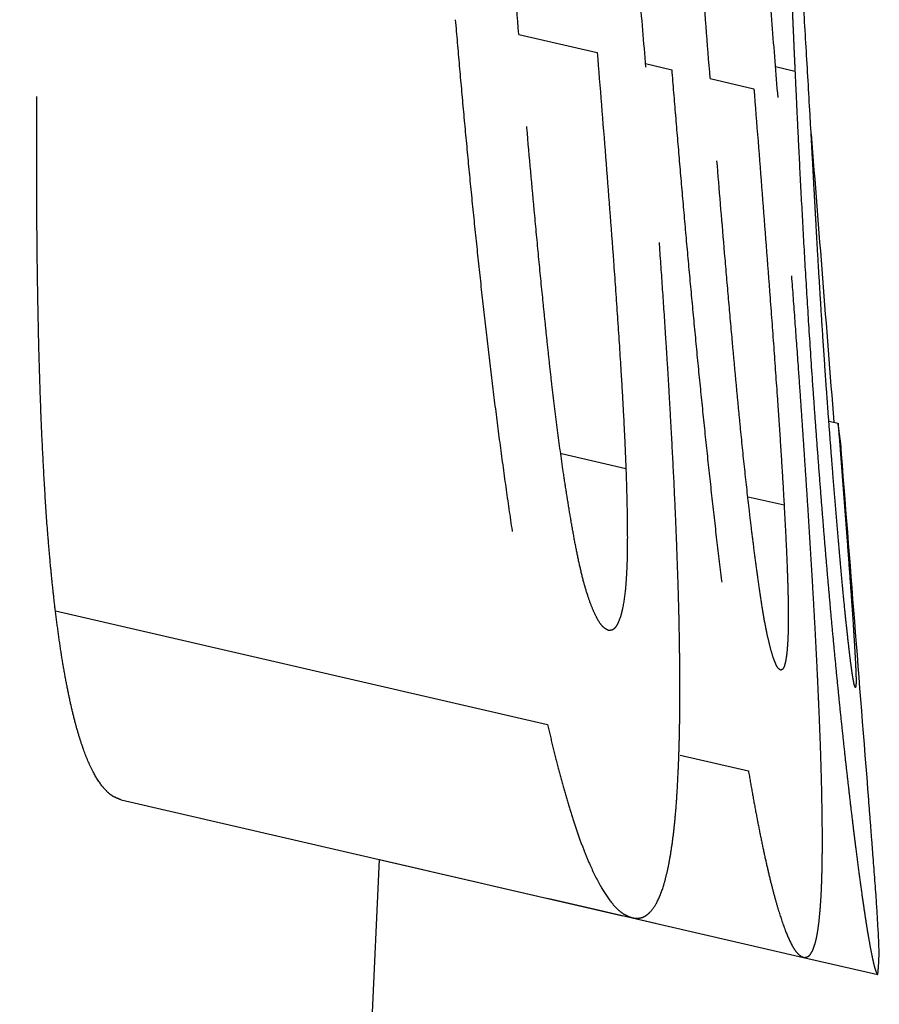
# Model space of a CAD drawing. Header units: millimetres. Extents: x 42975 to 708721, y 118172 to 172014.
# Tile 52 of 256: x 317505 to 317514, y 147840 to 147849. Entities that reach past the tile are written whole.
import ezdxf

# ---------------------------------------------------------------- set-up
doc = ezdxf.new("R2010")
doc.units = ezdxf.units.MM
doc.linetypes.add('ГТО-1 Пунктир', pattern=[7, 5, -2])
doc.layers.add('ГТО-2_Размеры_035', color=2, linetype='Continuous', lineweight=35)
doc.layers.add('ОГОС_Пунктир_025', color=151, linetype='ГТО-1 Пунктир', lineweight=25)

# ---------------------------------------------------------------- blocks, each defined once
blk = doc.blocks.new('ОГСО_Затвор_План')
at = {"layer": 'ОГОС_Пунктир_025'}
for p, q in [((-746.457, 44.8657), (-746.2624, 44.8657)), ((-746.457, 44.8657), (-746.2624, 44.8657)), ((-748.9555, 44.6093), (-748.1747, 44.6093)), ((-748.9555, 44.6093), (-748.1747, 44.6093)), ((-747.6923, 44.6093), (-747.432, 44.6093)), ((-747.6923, 44.6093), (-747.432, 44.6093)), ((-747.0479, 44.6093), (-746.6126, 44.6093)), ((-747.0479, 44.6093), (-746.6126, 44.6093)), ((-745.1769, 41.6285), (-745.0852, 41.6285)), ((-745.1769, 41.6285), (-745.0852, 41.6285)), ((-747.6368, 40.7375), (-746.9943, 40.7375)), ((-747.6368, 40.7375), (-746.9943, 40.7375)), ((-745.776, 40.7375), (-745.4173, 40.7375)), ((-745.776, 40.7375), (-745.4173, 40.7375)), ((-752.0823, 38.1446), (-747.1773, 38.1446)), ((-752.0823, 38.1446), (-747.1773, 38.1446)), ((-745.8557, 38.1446), (-745.1744, 38.1446)), ((-745.8557, 38.1446), (-745.1744, 38.1446)), ((-751.0469, 36.5003), (-745.952, 36.5003)), ((-751.0469, 36.5003), (-745.952, 36.5003)), ((-745.952, 36.5003), (-744.2458, 36.5003)), ((-745.952, 36.5003), (-744.2458, 36.5003)), ((-744.2458, 36.5003), (-743.5052, 36.5003)), ((-744.2458, 36.5003), (-743.5052, 36.5003))]:
    blk.add_line(p, q, dxfattribs=at)
blk.add_arc((-1117.1699, -31.9503), 374.9993, 4.785395, 10.517472, dxfattribs=at)
blk.add_arc((-1117.1699, -31.9503), 374.9993, 4.785395, 10.517472, dxfattribs=at)
for points, knots in [([(-747.6817, 44.5773), (-747.7549, 44.806), (-747.9012, 45.263), (-748.0861, 45.8332), (-748.2354, 46.2883), (-748.3478, 46.6287), (-748.4611, 46.9684), (-748.5752, 47.3073), (-748.69, 47.6453), (-748.8059, 47.982), (-748.9223, 48.3165), (-749.0395, 48.648), (-749.1573, 48.9758), (-749.2753, 49.2995), (-749.3947, 49.6181), (-749.4953, 49.8802), (-749.5758, 50.0869), (-749.6361, 50.2386), (-749.6964, 50.3867), (-749.7753, 50.5775), (-749.8728, 50.8072), (-749.9907, 51.0712), (-750.1074, 51.3206), (-750.2216, 51.5546), (-750.3329, 51.7702), (-750.4413, 51.9652), (-750.5456, 52.1393), (-750.6457, 52.2919), (-750.7414, 52.4207), (-750.8319, 52.5249), (-750.9167, 52.6046), (-750.9953, 52.6624), (-751.072, 52.6941), (-751.1214, 52.7018), (-751.1447, 52.7054)], [0, 0, 0, 0, 0.720382, 1.439536, 1.798502, 2.157079, 2.515139, 2.87272, 3.229817, 3.586167, 3.940861, 4.292479, 4.640895, 4.985858, 5.325978, 5.66166, 5.828022, 5.991584, 6.15119, 6.307769, 6.611127, 6.899694, 7.17517, 7.437218, 7.680612, 7.903092, 8.106214, 8.289549, 8.45035, 8.587359, 8.702836, 8.799208, 8.878171, 8.948832, 8.948832, 8.948832, 8.948832]), ([(-747.6817, 44.5773), (-747.7549, 44.806), (-747.9012, 45.263), (-748.0861, 45.8332), (-748.2354, 46.2883), (-748.3478, 46.6287), (-748.4611, 46.9684), (-748.5752, 47.3073), (-748.69, 47.6453), (-748.8059, 47.982), (-748.9223, 48.3165), (-749.0395, 48.648), (-749.1573, 48.9758), (-749.2753, 49.2995), (-749.3947, 49.6181), (-749.4953, 49.8802), (-749.5758, 50.0869), (-749.6361, 50.2386), (-749.6964, 50.3867), (-749.7753, 50.5775), (-749.8728, 50.8072), (-749.9907, 51.0712), (-750.1074, 51.3206), (-750.2216, 51.5546), (-750.3329, 51.7702), (-750.4413, 51.9652), (-750.5456, 52.1393), (-750.6457, 52.2919), (-750.7414, 52.4207), (-750.8319, 52.5249), (-750.9167, 52.6046), (-750.9953, 52.6624), (-751.072, 52.6941), (-751.1214, 52.7018), (-751.1447, 52.7054)], [0, 0, 0, 0, 0.720382, 1.439536, 1.798502, 2.157079, 2.515139, 2.87272, 3.229817, 3.586167, 3.940861, 4.292479, 4.640895, 4.985858, 5.325978, 5.66166, 5.828022, 5.991584, 6.15119, 6.307769, 6.611127, 6.899694, 7.17517, 7.437218, 7.680612, 7.903092, 8.106214, 8.289549, 8.45035, 8.587359, 8.702836, 8.799208, 8.878171, 8.948832, 8.948832, 8.948832, 8.948832]), ([(-746.3643, 44.5773), (-746.4361, 44.8039), (-746.5795, 45.2568), (-746.7597, 45.8224), (-746.9043, 46.2739), (-747.0129, 46.6119), (-747.1218, 46.9493), (-747.231, 47.2861), (-747.3405, 47.6222), (-747.4503, 47.9572), (-747.5601, 48.2904), (-747.6699, 48.6209), (-747.7794, 48.9481), (-747.8885, 49.2715), (-747.9976, 49.5903), (-748.0887, 49.853), (-748.1612, 50.0604), (-748.2149, 50.2127), (-748.2682, 50.3615), (-748.3376, 50.5534), (-748.4224, 50.7845), (-748.523, 51.051), (-748.6211, 51.3031), (-748.7157, 51.5395), (-748.8061, 51.7575), (-748.8921, 51.9551), (-748.9732, 52.1316), (-749.0489, 52.286), (-749.1187, 52.4161), (-749.1822, 52.521), (-749.2393, 52.6012), (-749.289, 52.6586), (-749.3363, 52.693), (-749.3675, 52.7016), (-749.3813, 52.7054)], [0, 0, 0, 0, 0.713226, 1.425255, 1.780667, 2.135698, 2.490218, 2.844257, 3.197793, 3.55064, 3.901971, 4.250295, 4.595405, 4.937126, 5.274049, 5.606422, 5.771167, 5.933129, 6.090919, 6.245529, 6.545074, 6.829567, 7.100165, 7.356455, 7.593343, 7.808374, 8.002821, 8.176056, 8.324101, 8.44569, 8.543561, 8.619185, 8.673001, 8.715655, 8.715655, 8.715655, 8.715655]), ([(-746.3643, 44.5773), (-746.4361, 44.8039), (-746.5795, 45.2568), (-746.7597, 45.8224), (-746.9043, 46.2739), (-747.0129, 46.6119), (-747.1218, 46.9493), (-747.231, 47.2861), (-747.3405, 47.6222), (-747.4503, 47.9572), (-747.5601, 48.2904), (-747.6699, 48.6209), (-747.7794, 48.9481), (-747.8885, 49.2715), (-747.9976, 49.5903), (-748.0887, 49.853), (-748.1612, 50.0604), (-748.2149, 50.2127), (-748.2682, 50.3615), (-748.3376, 50.5534), (-748.4224, 50.7845), (-748.523, 51.051), (-748.6211, 51.3031), (-748.7157, 51.5395), (-748.8061, 51.7575), (-748.8921, 51.9551), (-748.9732, 52.1316), (-749.0489, 52.286), (-749.1187, 52.4161), (-749.1822, 52.521), (-749.2393, 52.6012), (-749.289, 52.6586), (-749.3363, 52.693), (-749.3675, 52.7016), (-749.3813, 52.7054)], [0, 0, 0, 0, 0.713226, 1.425255, 1.780667, 2.135698, 2.490218, 2.844257, 3.197793, 3.55064, 3.901971, 4.250295, 4.595405, 4.937126, 5.274049, 5.606422, 5.771167, 5.933129, 6.090919, 6.245529, 6.545074, 6.829567, 7.100165, 7.356455, 7.593343, 7.808374, 8.002821, 8.176056, 8.324101, 8.44569, 8.543561, 8.619185, 8.673001, 8.715655, 8.715655, 8.715655, 8.715655]), ([(-751.3387, 51.0804), (-751.3293, 51.0223), (-751.3104, 50.9048), (-751.2794, 50.7267), (-751.2449, 50.5451), (-751.2078, 50.3597), (-751.1681, 50.171), (-751.126, 49.9794), (-751.082, 49.785), (-751.0358, 49.5878), (-750.987, 49.388), (-750.9365, 49.186), (-750.885, 48.9824), (-750.8138, 48.7089), (-750.7212, 48.3655), (-750.607, 47.9516), (-750.4892, 47.5356), (-750.3672, 47.1184), (-750.2426, 46.7003), (-750.1162, 46.2819), (-749.9869, 45.8637), (-749.8558, 45.4455), (-749.7233, 45.0273), (-749.6339, 44.7487), (-749.5891, 44.6093)], [0, 0, 0, 0, 0.176718, 0.356982, 0.542191, 0.731386, 0.92432, 1.120692, 1.319879, 1.522282, 1.728301, 1.936856, 2.146928, 2.358397, 2.784634, 3.21392, 3.646356, 4.081674, 4.518116, 4.95513, 5.392862, 5.831142, 6.269877, 6.709042, 6.709042, 6.709042, 6.709042]), ([(-751.3387, 51.0804), (-751.3293, 51.0223), (-751.3104, 50.9048), (-751.2794, 50.7267), (-751.2449, 50.5451), (-751.2078, 50.3597), (-751.1681, 50.171), (-751.126, 49.9794), (-751.082, 49.785), (-751.0358, 49.5878), (-750.987, 49.388), (-750.9365, 49.186), (-750.885, 48.9824), (-750.8138, 48.7089), (-750.7212, 48.3655), (-750.607, 47.9516), (-750.4892, 47.5356), (-750.3672, 47.1184), (-750.2426, 46.7003), (-750.1162, 46.2819), (-749.9869, 45.8637), (-749.8558, 45.4455), (-749.7233, 45.0273), (-749.6339, 44.7487), (-749.5891, 44.6093)], [0, 0, 0, 0, 0.176718, 0.356982, 0.542191, 0.731386, 0.92432, 1.120692, 1.319879, 1.522282, 1.728301, 1.936856, 2.146928, 2.358397, 2.784634, 3.21392, 3.646356, 4.081674, 4.518116, 4.95513, 5.392862, 5.831142, 6.269877, 6.709042, 6.709042, 6.709042, 6.709042]), ([(-749.283, 51.0804), (-749.2702, 51.0225), (-749.2444, 50.9055), (-749.2041, 50.7282), (-749.1611, 50.5472), (-749.1162, 50.3625), (-749.0693, 50.1745), (-749.0206, 49.9835), (-748.9704, 49.7898), (-748.9186, 49.5933), (-748.8649, 49.3942), (-748.8099, 49.1928), (-748.754, 48.9897), (-748.6777, 48.7167), (-748.5798, 48.3736), (-748.4603, 47.9601), (-748.3382, 47.5442), (-748.2132, 47.1265), (-748.0863, 46.7076), (-747.9582, 46.2882), (-747.8283, 45.8687), (-747.6972, 45.449), (-747.5652, 45.0291), (-747.4764, 44.7493), (-747.432, 44.6093)], [0, 0, 0, 0, 0.177938, 0.359373, 0.545677, 0.735894, 0.929766, 1.126997, 1.326971, 1.530052, 1.736648, 1.945729, 2.15643, 2.368613, 2.796151, 3.226624, 3.660052, 4.096566, 4.534537, 4.973057, 5.412261, 5.851986, 6.29214, 6.732696, 6.732696, 6.732696, 6.732696]), ([(-749.283, 51.0804), (-749.2702, 51.0225), (-749.2444, 50.9055), (-749.2041, 50.7282), (-749.1611, 50.5472), (-749.1162, 50.3625), (-749.0693, 50.1745), (-749.0206, 49.9835), (-748.9704, 49.7898), (-748.9186, 49.5933), (-748.8649, 49.3942), (-748.8099, 49.1928), (-748.754, 48.9897), (-748.6777, 48.7167), (-748.5798, 48.3736), (-748.4603, 47.9601), (-748.3382, 47.5442), (-748.2132, 47.1265), (-748.0863, 46.7076), (-747.9582, 46.2882), (-747.8283, 45.8687), (-747.6972, 45.449), (-747.5652, 45.0291), (-747.4764, 44.7493), (-747.432, 44.6093)], [0, 0, 0, 0, 0.177938, 0.359373, 0.545677, 0.735894, 0.929766, 1.126997, 1.326971, 1.530052, 1.736648, 1.945729, 2.15643, 2.368613, 2.796151, 3.226624, 3.660052, 4.096566, 4.534537, 4.973057, 5.412261, 5.851986, 6.29214, 6.732696, 6.732696, 6.732696, 6.732696]), ([(-750.2898, 50.0388), (-750.2755, 50.0349), (-750.2436, 50.0263), (-750.194, 49.9939), (-750.1426, 49.9373), (-750.0852, 49.8594), (-750.0219, 49.7607), (-749.955, 49.6404), (-749.8858, 49.4993), (-749.8143, 49.3412), (-749.7421, 49.1709), (-749.6695, 48.9927), (-749.5972, 48.8095), (-749.5252, 48.6229), (-749.4536, 48.4332), (-749.3822, 48.2404), (-749.3115, 48.0446), (-749.2184, 47.7798), (-749.1034, 47.4465), (-748.9678, 47.0444), (-748.8333, 46.6405), (-748.6998, 46.2354), (-748.5676, 45.8294), (-748.4357, 45.4231), (-748.3048, 45.0164), (-748.218, 44.745), (-748.1747, 44.6093)], [0, 0, 0, 0, 0.044344, 0.098651, 0.174533, 0.272692, 0.388904, 0.526096, 0.685324, 0.860214, 1.046689, 1.24024, 1.43737, 1.637522, 1.840298, 2.045759, 2.254265, 2.464823, 2.887587, 3.312152, 3.737992, 4.164603, 4.591685, 5.018859, 5.446151, 5.873548, 5.873548, 5.873548, 5.873548]), ([(-750.2898, 50.0388), (-750.2755, 50.0349), (-750.2436, 50.0263), (-750.194, 49.9939), (-750.1426, 49.9373), (-750.0852, 49.8594), (-750.0219, 49.7607), (-749.955, 49.6404), (-749.8858, 49.4993), (-749.8143, 49.3412), (-749.7421, 49.1709), (-749.6695, 48.9927), (-749.5972, 48.8095), (-749.5252, 48.6229), (-749.4536, 48.4332), (-749.3822, 48.2404), (-749.3115, 48.0446), (-749.2184, 47.7798), (-749.1034, 47.4465), (-748.9678, 47.0444), (-748.8333, 46.6405), (-748.6998, 46.2354), (-748.5676, 45.8294), (-748.4357, 45.4231), (-748.3048, 45.0164), (-748.218, 44.745), (-748.1747, 44.6093)], [0, 0, 0, 0, 0.044344, 0.098651, 0.174533, 0.272692, 0.388904, 0.526096, 0.685324, 0.860214, 1.046689, 1.24024, 1.43737, 1.637522, 1.840298, 2.045759, 2.254265, 2.464823, 2.887587, 3.312152, 3.737992, 4.164603, 4.591685, 5.018859, 5.446151, 5.873548, 5.873548, 5.873548, 5.873548]), ([(-748.5361, 50.0388), (-748.5273, 50.0347), (-748.5059, 50.0246), (-748.4743, 49.9904), (-748.4389, 49.9344), (-748.3962, 49.8557), (-748.3471, 49.7552), (-748.293, 49.6329), (-748.2348, 49.4897), (-748.173, 49.3296), (-748.1092, 49.1579), (-748.0443, 48.9788), (-747.979, 48.7953), (-747.9135, 48.6088), (-747.8479, 48.4196), (-747.782, 48.2276), (-747.7161, 48.0325), (-747.6281, 47.7683), (-747.5184, 47.4354), (-747.3877, 47.0342), (-747.2575, 46.6316), (-747.1277, 46.228), (-746.9985, 45.8237), (-746.8694, 45.4191), (-746.7408, 45.0143), (-746.6554, 44.7443), (-746.6126, 44.6093)], [0, 0, 0, 0, 0.028894, 0.070412, 0.136866, 0.227885, 0.338715, 0.472338, 0.629168, 0.802252, 0.987149, 1.178772, 1.373675, 1.571447, 1.771716, 1.974543, 2.180496, 2.389332, 2.809931, 3.232099, 3.655335, 4.079347, 4.503914, 4.928563, 5.353322, 5.778176, 5.778176, 5.778176, 5.778176]), ([(-748.5361, 50.0388), (-748.5273, 50.0347), (-748.5059, 50.0246), (-748.4743, 49.9904), (-748.4389, 49.9344), (-748.3962, 49.8557), (-748.3471, 49.7552), (-748.293, 49.6329), (-748.2348, 49.4897), (-748.173, 49.3296), (-748.1092, 49.1579), (-748.0443, 48.9788), (-747.979, 48.7953), (-747.9135, 48.6088), (-747.8479, 48.4196), (-747.782, 48.2276), (-747.7161, 48.0325), (-747.6281, 47.7683), (-747.5184, 47.4354), (-747.3877, 47.0342), (-747.2575, 46.6316), (-747.1277, 46.228), (-746.9985, 45.8237), (-746.8694, 45.4191), (-746.7408, 45.0143), (-746.6554, 44.7443), (-746.6126, 44.6093)], [0, 0, 0, 0, 0.028894, 0.070412, 0.136866, 0.227885, 0.338715, 0.472338, 0.629168, 0.802252, 0.987149, 1.178772, 1.373675, 1.571447, 1.771716, 1.974543, 2.180496, 2.389332, 2.809931, 3.232099, 3.655335, 4.079347, 4.503914, 4.928563, 5.353322, 5.778176, 5.778176, 5.778176, 5.778176]), ([(-747.5586, 49.4234), (-747.5415, 49.367), (-747.5075, 49.2551), (-747.4573, 49.0896), (-747.409, 48.929), (-747.3625, 48.7734), (-747.3176, 48.6225), (-747.2743, 48.4759), (-747.2325, 48.3334), (-747.1788, 48.1484), (-747.1128, 47.92), (-747.0348, 47.6477), (-746.9581, 47.3777), (-746.8826, 47.1094), (-746.808, 46.8417), (-746.7334, 46.5731), (-746.6586, 46.302), (-746.5959, 46.0739), (-746.5451, 45.8892), (-746.5064, 45.7487), (-746.4675, 45.607), (-746.4281, 45.4636), (-746.388, 45.318), (-746.347, 45.1698), (-746.3052, 45.0188), (-746.2768, 44.9171), (-746.2624, 44.8657)], [0, 0, 0, 0, 0.176924, 0.3508, 0.518655, 0.680358, 0.837806, 0.99109, 1.138837, 1.283218, 1.569114, 1.851951, 2.132978, 2.411292, 2.688067, 2.966793, 3.247592, 3.531796, 3.676366, 3.822331, 3.968882, 4.117214, 4.268527, 4.421952, 4.578486, 4.738599, 4.738599, 4.738599, 4.738599]), ([(-747.5586, 49.4234), (-747.5415, 49.367), (-747.5075, 49.2551), (-747.4573, 49.0896), (-747.409, 48.929), (-747.3625, 48.7734), (-747.3176, 48.6225), (-747.2743, 48.4759), (-747.2325, 48.3334), (-747.1788, 48.1484), (-747.1128, 47.92), (-747.0348, 47.6477), (-746.9581, 47.3777), (-746.8826, 47.1094), (-746.808, 46.8417), (-746.7334, 46.5731), (-746.6586, 46.302), (-746.5959, 46.0739), (-746.5451, 45.8892), (-746.5064, 45.7487), (-746.4675, 45.607), (-746.4281, 45.4636), (-746.388, 45.318), (-746.347, 45.1698), (-746.3052, 45.0188), (-746.2768, 44.9171), (-746.2624, 44.8657)], [0, 0, 0, 0, 0.176924, 0.3508, 0.518655, 0.680358, 0.837806, 0.99109, 1.138837, 1.283218, 1.569114, 1.851951, 2.132978, 2.411292, 2.688067, 2.966793, 3.247592, 3.531796, 3.676366, 3.822331, 3.968882, 4.117214, 4.268527, 4.421952, 4.578486, 4.738599, 4.738599, 4.738599, 4.738599]), ([(-748.9555, 44.6093), (-749.0585, 44.9315), (-749.2644, 45.5755), (-749.517, 46.3817), (-749.7142, 47.027), (-749.8348, 47.4299), (-749.9291, 47.7515), (-749.998, 47.9914), (-750.0642, 48.2302), (-750.1069, 48.3891), (-750.1282, 48.4683)], [0, 0, 0, 0, 1.014642, 2.028449, 2.534442, 3.03898, 3.290222, 3.539962, 3.787586, 4.033598, 4.033598, 4.033598, 4.033598]), ([(-748.9555, 44.6093), (-749.0585, 44.9315), (-749.2644, 45.5755), (-749.517, 46.3817), (-749.7142, 47.027), (-749.8348, 47.4299), (-749.9291, 47.7515), (-749.998, 47.9914), (-750.0642, 48.2302), (-750.1069, 48.3891), (-750.1282, 48.4683)], [0, 0, 0, 0, 1.014642, 2.028449, 2.534442, 3.03898, 3.290222, 3.539962, 3.787586, 4.033598, 4.033598, 4.033598, 4.033598]), ([(-747.0479, 44.6093), (-747.15, 44.932), (-747.3542, 45.5772), (-747.6065, 46.3842), (-747.8054, 47.0296), (-747.928, 47.4323), (-748.0247, 47.7535), (-748.0959, 47.9929), (-748.1653, 48.231), (-748.2107, 48.3894), (-748.2334, 48.4683)], [0, 0, 0, 0, 1.015484, 2.03013, 2.536537, 3.041493, 3.29295, 3.54292, 3.790796, 4.037073, 4.037073, 4.037073, 4.037073]), ([(-747.0479, 44.6093), (-747.15, 44.932), (-747.3542, 45.5772), (-747.6065, 46.3842), (-747.8054, 47.0296), (-747.928, 47.4323), (-748.0247, 47.7535), (-748.0959, 47.9929), (-748.1653, 48.231), (-748.2107, 48.3894), (-748.2334, 48.4683)], [0, 0, 0, 0, 1.015484, 2.03013, 2.536537, 3.041493, 3.29295, 3.54292, 3.790796, 4.037073, 4.037073, 4.037073, 4.037073]), ([(-745.6266, 43.1157), (-745.644, 43.1755), (-745.6784, 43.2931), (-745.7289, 43.467), (-745.778, 43.6364), (-745.8416, 43.8564), (-745.9198, 44.127), (-746.0433, 44.5522), (-746.1961, 45.0759), (-746.3195, 45.4923), (-746.3808, 45.699)], [0, 0, 0, 0, 0.186707, 0.367592, 0.543273, 0.71599, 1.054606, 1.388181, 2.044346, 2.691193, 2.691193, 2.691193, 2.691193]), ([(-745.6266, 43.1157), (-745.644, 43.1755), (-745.6784, 43.2931), (-745.7289, 43.467), (-745.778, 43.6364), (-745.8416, 43.8564), (-745.9198, 44.127), (-746.0433, 44.5522), (-746.1961, 45.0759), (-746.3195, 45.4923), (-746.3808, 45.699)], [0, 0, 0, 0, 0.186707, 0.367592, 0.543273, 0.71599, 1.054606, 1.388181, 2.044346, 2.691193, 2.691193, 2.691193, 2.691193]), ([(-746.2624, 44.8657), (-746.2415, 44.7913), (-746.1995, 44.6418), (-746.136, 44.416), (-746.0712, 44.1867), (-745.9817, 43.8719), (-745.8657, 43.4676), (-745.721, 42.9708), (-745.5693, 42.459), (-745.4375, 42.0234), (-745.3286, 41.6678), (-745.2449, 41.397), (-745.1599, 41.1251), (-745.1029, 40.9437), (-745.0743, 40.8529)], [0, 0, 0, 0, 0.231865, 0.465788, 0.703739, 0.9466, 1.447655, 1.965583, 2.498918, 3.049339, 3.330719, 3.614638, 3.899633, 4.185226, 4.185226, 4.185226, 4.185226]), ([(-746.2624, 44.8657), (-746.2415, 44.7913), (-746.1995, 44.6418), (-746.136, 44.416), (-746.0712, 44.1867), (-745.9817, 43.8719), (-745.8657, 43.4676), (-745.721, 42.9708), (-745.5693, 42.459), (-745.4375, 42.0234), (-745.3286, 41.6678), (-745.2449, 41.397), (-745.1599, 41.1251), (-745.1029, 40.9437), (-745.0743, 40.8529)], [0, 0, 0, 0, 0.231865, 0.465788, 0.703739, 0.9466, 1.447655, 1.965583, 2.498918, 3.049339, 3.330719, 3.614638, 3.899633, 4.185226, 4.185226, 4.185226, 4.185226]), ([(-752.0823, 38.1446), (-752.1023, 38.2008), (-752.1425, 38.314), (-752.2018, 38.4861), (-752.2599, 38.6621), (-752.3378, 38.9038), (-752.4324, 39.2147), (-752.5429, 39.5971), (-752.6528, 39.99), (-752.76, 40.3925), (-752.8654, 40.8024), (-752.9694, 41.217), (-753.0711, 41.635), (-753.1709, 42.0557), (-753.2691, 42.4786), (-753.3663, 42.9031), (-753.4615, 43.3287), (-753.5553, 43.755), (-753.6483, 44.1819), (-753.7095, 44.4668), (-753.7401, 44.6093)], [0, 0, 0, 0, 0.178864, 0.360597, 0.546151, 0.734732, 1.122277, 1.521196, 1.928813, 2.346187, 2.770701, 3.198505, 3.628619, 4.06112, 4.495649, 4.931282, 5.367422, 5.803991, 6.240903, 6.678138, 6.678138, 6.678138, 6.678138]), ([(-752.0823, 38.1446), (-752.1023, 38.2008), (-752.1425, 38.314), (-752.2018, 38.4861), (-752.2599, 38.6621), (-752.3378, 38.9038), (-752.4324, 39.2147), (-752.5429, 39.5971), (-752.6528, 39.99), (-752.76, 40.3925), (-752.8654, 40.8024), (-752.9694, 41.217), (-753.0711, 41.635), (-753.1709, 42.0557), (-753.2691, 42.4786), (-753.3663, 42.9031), (-753.4615, 43.3287), (-753.5553, 43.755), (-753.6483, 44.1819), (-753.7095, 44.4668), (-753.7401, 44.6093)], [0, 0, 0, 0, 0.178864, 0.360597, 0.546151, 0.734732, 1.122277, 1.521196, 1.928813, 2.346187, 2.770701, 3.198505, 3.628619, 4.06112, 4.495649, 4.931282, 5.367422, 5.803991, 6.240903, 6.678138, 6.678138, 6.678138, 6.678138]), ([(-749.5891, 44.6093), (-749.5429, 44.4668), (-749.4506, 44.1818), (-749.3105, 43.7553), (-749.1693, 43.3297), (-749.0265, 42.9055), (-748.8816, 42.4828), (-748.7353, 42.0613), (-748.5871, 41.6416), (-748.4368, 41.2244), (-748.2845, 40.8109), (-748.1307, 40.402), (-747.9753, 39.9989), (-747.8173, 39.6035), (-747.6592, 39.2179), (-747.5258, 38.9047), (-747.418, 38.6621), (-747.3384, 38.4858), (-747.2581, 38.3137), (-747.2041, 38.2006), (-747.1773, 38.1446)], [0, 0, 0, 0, 0.449527, 0.898513, 1.346923, 1.794618, 2.241433, 2.687522, 3.13291, 3.576851, 4.017752, 4.454845, 4.887477, 5.313828, 5.732162, 6.137822, 6.334895, 6.528627, 6.718164, 6.904564, 6.904564, 6.904564, 6.904564]), ([(-749.5891, 44.6093), (-749.5429, 44.4668), (-749.4506, 44.1818), (-749.3105, 43.7553), (-749.1693, 43.3297), (-749.0265, 42.9055), (-748.8816, 42.4828), (-748.7353, 42.0613), (-748.5871, 41.6416), (-748.4368, 41.2244), (-748.2845, 40.8109), (-748.1307, 40.402), (-747.9753, 39.9989), (-747.8173, 39.6035), (-747.6592, 39.2179), (-747.5258, 38.9047), (-747.418, 38.6621), (-747.3384, 38.4858), (-747.2581, 38.3137), (-747.2041, 38.2006), (-747.1773, 38.1446)], [0, 0, 0, 0, 0.449527, 0.898513, 1.346923, 1.794618, 2.241433, 2.687522, 3.13291, 3.576851, 4.017752, 4.454845, 4.887477, 5.313828, 5.732162, 6.137822, 6.334895, 6.528627, 6.718164, 6.904564, 6.904564, 6.904564, 6.904564]), ([(-746.8061, 39.167), (-746.8204, 39.1708), (-746.853, 39.1794), (-746.9024, 39.2149), (-746.9548, 39.2727), (-747.0144, 39.3514), (-747.0791, 39.4516), (-747.1479, 39.5734), (-747.2193, 39.7158), (-747.2925, 39.8747), (-747.3665, 40.0453), (-747.4408, 40.223), (-747.515, 40.4055), (-747.614, 40.6559), (-747.7358, 40.9771), (-747.8543, 41.3035), (-747.9478, 41.5686), (-748.0171, 41.769), (-748.0861, 41.9699), (-748.1779, 42.2386), (-748.2912, 42.5757), (-748.4707, 43.1167), (-748.6926, 43.7946), (-748.8678, 44.3377), (-748.9555, 44.6093)], [0, 0, 0, 0, 0.044045, 0.100471, 0.178917, 0.277983, 0.396363, 0.536467, 0.697478, 0.873908, 1.061435, 1.255074, 1.452026, 1.652303, 2.062868, 2.482586, 2.694018, 2.906129, 3.118595, 3.331318, 3.757937, 4.185557, 5.041392, 5.89763, 5.89763, 5.89763, 5.89763]), ([(-746.8061, 39.167), (-746.8204, 39.1708), (-746.853, 39.1794), (-746.9024, 39.2149), (-746.9548, 39.2727), (-747.0144, 39.3514), (-747.0791, 39.4516), (-747.1479, 39.5734), (-747.2193, 39.7158), (-747.2925, 39.8747), (-747.3665, 40.0453), (-747.4408, 40.223), (-747.515, 40.4055), (-747.614, 40.6559), (-747.7358, 40.9771), (-747.8543, 41.3035), (-747.9478, 41.5686), (-748.0171, 41.769), (-748.0861, 41.9699), (-748.1779, 42.2386), (-748.2912, 42.5757), (-748.4707, 43.1167), (-748.6926, 43.7946), (-748.8678, 44.3377), (-748.9555, 44.6093)], [0, 0, 0, 0, 0.044045, 0.100471, 0.178917, 0.277983, 0.396363, 0.536467, 0.697478, 0.873908, 1.061435, 1.255074, 1.452026, 1.652303, 2.062868, 2.482586, 2.694018, 2.906129, 3.118595, 3.331318, 3.757937, 4.185557, 5.041392, 5.89763, 5.89763, 5.89763, 5.89763]), ([(-748.1747, 44.6093), (-748.0717, 44.2859), (-747.8659, 43.6393), (-747.6128, 42.8302), (-747.4145, 42.1828), (-747.2928, 41.7786), (-747.1974, 41.456), (-747.1274, 41.2155), (-747.0599, 40.9761), (-747.0161, 40.8169), (-746.9943, 40.7375)], [0, 0, 0, 0, 1.018202, 2.035572, 2.54333, 3.049637, 3.301802, 3.552501, 3.801067, 4.047975, 4.047975, 4.047975, 4.047975]), ([(-748.1747, 44.6093), (-748.0717, 44.2859), (-747.8659, 43.6393), (-747.6128, 42.8302), (-747.4145, 42.1828), (-747.2928, 41.7786), (-747.1974, 41.456), (-747.1274, 41.2155), (-747.0599, 40.9761), (-747.0161, 40.8169), (-746.9943, 40.7375)], [0, 0, 0, 0, 1.018202, 2.035572, 2.54333, 3.049637, 3.301802, 3.552501, 3.801067, 4.047975, 4.047975, 4.047975, 4.047975]), ([(-745.8634, 38.1253), (-745.875, 38.1832), (-745.8983, 38.3001), (-745.9355, 38.4772), (-745.9757, 38.6579), (-746.0182, 38.8422), (-746.063, 39.0298), (-746.1098, 39.2201), (-746.158, 39.4131), (-746.2081, 39.6089), (-746.2604, 39.8073), (-746.3143, 40.0082), (-746.3692, 40.2107), (-746.4438, 40.483), (-746.5401, 40.8251), (-746.6389, 41.1679), (-746.7188, 41.4435), (-746.7795, 41.651), (-746.8412, 41.8592), (-746.9245, 42.1375), (-747.0296, 42.4858), (-747.1571, 42.904), (-747.2865, 43.3221), (-747.4171, 43.7404), (-747.5488, 44.1589), (-747.6374, 44.4378), (-747.6817, 44.5773)], [0, 0, 0, 0, 0.177046, 0.357575, 0.542947, 0.732218, 0.925189, 1.121465, 1.320218, 1.522003, 1.727563, 1.935874, 2.145861, 2.357047, 2.782839, 3.212112, 3.427462, 3.6436, 3.860758, 4.078665, 4.515229, 4.95232, 5.390083, 5.828359, 6.267048, 6.706133, 6.706133, 6.706133, 6.706133]), ([(-745.8634, 38.1253), (-745.875, 38.1832), (-745.8983, 38.3001), (-745.9355, 38.4772), (-745.9757, 38.6579), (-746.0182, 38.8422), (-746.063, 39.0298), (-746.1098, 39.2201), (-746.158, 39.4131), (-746.2081, 39.6089), (-746.2604, 39.8073), (-746.3143, 40.0082), (-746.3692, 40.2107), (-746.4438, 40.483), (-746.5401, 40.8251), (-746.6389, 41.1679), (-746.7188, 41.4435), (-746.7795, 41.651), (-746.8412, 41.8592), (-746.9245, 42.1375), (-747.0296, 42.4858), (-747.1571, 42.904), (-747.2865, 43.3221), (-747.4171, 43.7404), (-747.5488, 44.1589), (-747.6374, 44.4378), (-747.6817, 44.5773)], [0, 0, 0, 0, 0.177046, 0.357575, 0.542947, 0.732218, 0.925189, 1.121465, 1.320218, 1.522003, 1.727563, 1.935874, 2.145861, 2.357047, 2.782839, 3.212112, 3.427462, 3.6436, 3.860758, 4.078665, 4.515229, 4.95232, 5.390083, 5.828359, 6.267048, 6.706133, 6.706133, 6.706133, 6.706133]), ([(-747.432, 44.6093), (-747.3868, 44.4676), (-747.2964, 44.1843), (-747.1598, 43.7599), (-747.0226, 43.3363), (-746.8846, 42.9138), (-746.7452, 42.4925), (-746.6051, 42.0723), (-746.464, 41.6534), (-746.3217, 41.2368), (-746.1785, 40.8234), (-746.0349, 40.4142), (-745.8908, 40.0104), (-745.7458, 39.6136), (-745.6018, 39.2263), (-745.4817, 38.9113), (-745.3858, 38.6667), (-745.3152, 38.4891), (-745.2448, 38.3154), (-745.1977, 38.2012), (-745.1744, 38.1446)], [0, 0, 0, 0, 0.446342, 0.892159, 1.337414, 1.781971, 2.225651, 2.668603, 3.110848, 3.551634, 3.98936, 4.423264, 4.852699, 5.275716, 5.690509, 6.092292, 6.287204, 6.478621, 6.665645, 6.849342, 6.849342, 6.849342, 6.849342]), ([(-747.432, 44.6093), (-747.3868, 44.4676), (-747.2964, 44.1843), (-747.1598, 43.7599), (-747.0226, 43.3363), (-746.8846, 42.9138), (-746.7452, 42.4925), (-746.6051, 42.0723), (-746.464, 41.6534), (-746.3217, 41.2368), (-746.1785, 40.8234), (-746.0349, 40.4142), (-745.8908, 40.0104), (-745.7458, 39.6136), (-745.6018, 39.2263), (-745.4817, 38.9113), (-745.3858, 38.6667), (-745.3152, 38.4891), (-745.2448, 38.3154), (-745.1977, 38.2012), (-745.1744, 38.1446)], [0, 0, 0, 0, 0.446342, 0.892159, 1.337414, 1.781971, 2.225651, 2.668603, 3.110848, 3.551634, 3.98936, 4.423264, 4.852699, 5.275716, 5.690509, 6.092292, 6.287204, 6.478621, 6.665645, 6.849342, 6.849342, 6.849342, 6.849342]), ([(-745.0908, 39.167), (-745.0996, 39.1711), (-745.1218, 39.1814), (-745.1534, 39.2183), (-745.1905, 39.2753), (-745.2353, 39.3552), (-745.2863, 39.4569), (-745.3426, 39.5808), (-745.4031, 39.7252), (-745.4669, 39.886), (-745.5325, 40.058), (-745.5993, 40.237), (-745.6665, 40.4204), (-745.7571, 40.6719), (-745.87, 40.9939), (-745.9814, 41.3202), (-746.0701, 41.5847), (-746.1363, 41.7844), (-746.2024, 41.9845), (-746.2906, 42.2521), (-746.3999, 42.5876), (-746.574, 43.1258), (-746.7903, 43.7997), (-746.962, 44.3394), (-747.0479, 44.6093)], [0, 0, 0, 0, 0.028814, 0.072948, 0.14213, 0.234015, 0.34708, 0.483607, 0.642149, 0.816707, 1.002545, 1.194404, 1.389739, 1.588573, 1.996528, 2.413273, 2.623019, 2.83346, 3.044249, 3.255309, 3.678657, 4.103013, 4.95229, 5.801975, 5.801975, 5.801975, 5.801975]), ([(-745.0908, 39.167), (-745.0996, 39.1711), (-745.1218, 39.1814), (-745.1534, 39.2183), (-745.1905, 39.2753), (-745.2353, 39.3552), (-745.2863, 39.4569), (-745.3426, 39.5808), (-745.4031, 39.7252), (-745.4669, 39.886), (-745.5325, 40.058), (-745.5993, 40.237), (-745.6665, 40.4204), (-745.7571, 40.6719), (-745.87, 40.9939), (-745.9814, 41.3202), (-746.0701, 41.5847), (-746.1363, 41.7844), (-746.2024, 41.9845), (-746.2906, 42.2521), (-746.3999, 42.5876), (-746.574, 43.1258), (-746.7903, 43.7997), (-746.962, 44.3394), (-747.0479, 44.6093)], [0, 0, 0, 0, 0.028814, 0.072948, 0.14213, 0.234015, 0.34708, 0.483607, 0.642149, 0.816707, 1.002545, 1.194404, 1.389739, 1.588573, 1.996528, 2.413273, 2.623019, 2.83346, 3.044249, 3.255309, 3.678657, 4.103013, 4.95229, 5.801975, 5.801975, 5.801975, 5.801975]), ([(-746.6126, 44.6093), (-746.5103, 44.2853), (-746.3058, 43.6377), (-746.0523, 42.8278), (-745.852, 42.1802), (-745.7281, 41.7763), (-745.6301, 41.4541), (-745.5578, 41.214), (-745.4869, 40.9753), (-745.4405, 40.8166), (-745.4173, 40.7375)], [0, 0, 0, 0, 1.019225, 2.037615, 2.54588, 3.052696, 3.30512, 3.556094, 3.804955, 4.052173, 4.052173, 4.052173, 4.052173]), ([(-746.6126, 44.6093), (-746.5103, 44.2853), (-746.3058, 43.6377), (-746.0523, 42.8278), (-745.852, 42.1802), (-745.7281, 41.7763), (-745.6301, 41.4541), (-745.5578, 41.214), (-745.4869, 40.9753), (-745.4405, 40.8166), (-745.4173, 40.7375)], [0, 0, 0, 0, 1.019225, 2.037615, 2.54588, 3.052696, 3.30512, 3.556094, 3.804955, 4.052173, 4.052173, 4.052173, 4.052173]), ([(-744.439, 38.1253), (-744.4539, 38.1832), (-744.4839, 38.2999), (-744.5304, 38.4767), (-744.5789, 38.6568), (-744.6291, 38.8405), (-744.6808, 39.0272), (-744.734, 39.2166), (-744.7883, 39.4084), (-744.8439, 39.6028), (-744.9009, 39.7998), (-744.9591, 39.999), (-745.0181, 40.2001), (-745.0779, 40.4028), (-745.1386, 40.6072), (-745.2001, 40.8128), (-745.2623, 41.0193), (-745.3248, 41.2262), (-745.3875, 41.4335), (-745.4506, 41.6412), (-745.5143, 41.8495), (-745.5998, 42.1282), (-745.7074, 42.4773), (-745.8373, 42.8968), (-745.9682, 43.3167), (-746.0997, 43.7367), (-746.2317, 44.157), (-746.3201, 44.4371), (-746.3643, 44.5773)], [0, 0, 0, 0, 0.179116, 0.361489, 0.548371, 0.738861, 0.932757, 1.129692, 1.328893, 1.530832, 1.736202, 1.944101, 2.15361, 2.364861, 2.57817, 2.793078, 3.008828, 3.225002, 3.44145, 3.65851, 3.876362, 4.094857, 4.53314, 4.972415, 5.412215, 5.852411, 6.292924, 6.733739, 6.733739, 6.733739, 6.733739]), ([(-744.439, 38.1253), (-744.4539, 38.1832), (-744.4839, 38.2999), (-744.5304, 38.4767), (-744.5789, 38.6568), (-744.6291, 38.8405), (-744.6808, 39.0272), (-744.734, 39.2166), (-744.7883, 39.4084), (-744.8439, 39.6028), (-744.9009, 39.7998), (-744.9591, 39.999), (-745.0181, 40.2001), (-745.0779, 40.4028), (-745.1386, 40.6072), (-745.2001, 40.8128), (-745.2623, 41.0193), (-745.3248, 41.2262), (-745.3875, 41.4335), (-745.4506, 41.6412), (-745.5143, 41.8495), (-745.5998, 42.1282), (-745.7074, 42.4773), (-745.8373, 42.8968), (-745.9682, 43.3167), (-746.0997, 43.7367), (-746.2317, 44.157), (-746.3201, 44.4371), (-746.3643, 44.5773)], [0, 0, 0, 0, 0.179116, 0.361489, 0.548371, 0.738861, 0.932757, 1.129692, 1.328893, 1.530832, 1.736202, 1.944101, 2.15361, 2.364861, 2.57817, 2.793078, 3.008828, 3.225002, 3.44145, 3.65851, 3.876362, 4.094857, 4.53314, 4.972415, 5.412215, 5.852411, 6.292924, 6.733739, 6.733739, 6.733739, 6.733739]), ([(-745.064, 41.2664), (-745.0895, 41.3478), (-745.1405, 41.5104), (-745.2161, 41.7529), (-745.2898, 41.9927), (-745.3616, 42.2283), (-745.4312, 42.4586), (-745.4983, 42.6827), (-745.5631, 42.9011), (-745.6055, 43.0446), (-745.6266, 43.1157)], [0, 0, 0, 0, 0.2562, 0.51094, 0.762247, 1.008662, 1.249811, 1.484022, 1.710548, 1.933063, 1.933063, 1.933063, 1.933063]), ([(-745.064, 41.2664), (-745.0895, 41.3478), (-745.1405, 41.5104), (-745.2161, 41.7529), (-745.2898, 41.9927), (-745.3616, 42.2283), (-745.4312, 42.4586), (-745.4983, 42.6827), (-745.5631, 42.9011), (-745.6055, 43.0446), (-745.6266, 43.1157)], [0, 0, 0, 0, 0.2562, 0.51094, 0.762247, 1.008662, 1.249811, 1.484022, 1.710548, 1.933063, 1.933063, 1.933063, 1.933063]), ([(-745.0852, 41.6285), (-745.0623, 41.5556), (-745.0165, 41.41), (-744.9481, 41.1921), (-744.8801, 40.9754), (-744.8129, 40.7604), (-744.7468, 40.5487), (-744.6825, 40.3419), (-744.6205, 40.1418), (-744.5618, 39.9507), (-744.5076, 39.7731), (-744.4641, 39.628), (-744.4306, 39.5146), (-744.4061, 39.4303), (-744.3855, 39.3575), (-744.3689, 39.2968), (-744.3566, 39.2489), (-744.3484, 39.2139), (-744.3442, 39.1907), (-744.343, 39.1763), (-744.3442, 39.1696), (-744.3447, 39.167)], [0, 0, 0, 0, 0.229444, 0.457923, 0.685051, 0.910912, 1.133606, 1.350376, 1.560479, 1.762317, 1.950056, 2.117529, 2.216669, 2.304859, 2.380811, 2.443758, 2.49344, 2.529342, 2.551652, 2.564235, 2.572111, 2.572111, 2.572111, 2.572111]), ([(-745.0852, 41.6285), (-745.0623, 41.5556), (-745.0165, 41.41), (-744.9481, 41.1921), (-744.8801, 40.9754), (-744.8129, 40.7604), (-744.7468, 40.5487), (-744.6825, 40.3419), (-744.6205, 40.1418), (-744.5618, 39.9507), (-744.5076, 39.7731), (-744.4641, 39.628), (-744.4306, 39.5146), (-744.4061, 39.4303), (-744.3855, 39.3575), (-744.3689, 39.2968), (-744.3566, 39.2489), (-744.3484, 39.2139), (-744.3442, 39.1907), (-744.343, 39.1763), (-744.3442, 39.1696), (-744.3447, 39.167)], [0, 0, 0, 0, 0.229444, 0.457923, 0.685051, 0.910912, 1.133606, 1.350376, 1.560479, 1.762317, 1.950056, 2.117529, 2.216669, 2.304859, 2.380811, 2.443758, 2.49344, 2.529342, 2.551652, 2.564235, 2.572111, 2.572111, 2.572111, 2.572111]), ([(-744.3447, 39.167), (-744.3477, 39.1708), (-744.3559, 39.1812), (-744.3688, 39.2064), (-744.3874, 39.249), (-744.413, 39.3136), (-744.4458, 39.4007), (-744.4852, 39.5093), (-744.5305, 39.6375), (-744.5809, 39.783), (-744.6354, 39.9434), (-744.693, 40.1155), (-744.7527, 40.2965), (-744.8139, 40.4839), (-744.8761, 40.6761), (-744.9387, 40.8716), (-745.0014, 41.0687), (-745.0431, 41.2004), (-745.064, 41.2664)], [0, 0, 0, 0, 0.01451, 0.039601, 0.08466, 0.153976, 0.247909, 0.363876, 0.500794, 0.655603, 0.825867, 1.008941, 1.200194, 1.397543, 1.600332, 1.806334, 2.013326, 2.220836, 2.220836, 2.220836, 2.220836]), ([(-744.3447, 39.167), (-744.3477, 39.1708), (-744.3559, 39.1812), (-744.3688, 39.2064), (-744.3874, 39.249), (-744.413, 39.3136), (-744.4458, 39.4007), (-744.4852, 39.5093), (-744.5305, 39.6375), (-744.5809, 39.783), (-744.6354, 39.9434), (-744.693, 40.1155), (-744.7527, 40.2965), (-744.8139, 40.4839), (-744.8761, 40.6761), (-744.9387, 40.8716), (-745.0014, 41.0687), (-745.0431, 41.2004), (-745.064, 41.2664)], [0, 0, 0, 0, 0.01451, 0.039601, 0.08466, 0.153976, 0.247909, 0.363876, 0.500794, 0.655603, 0.825867, 1.008941, 1.200194, 1.397543, 1.600332, 1.806334, 2.013326, 2.220836, 2.220836, 2.220836, 2.220836]), ([(-745.0743, 40.8529), (-745.0504, 40.7774), (-745.0027, 40.6269), (-744.9311, 40.4023), (-744.8594, 40.1799), (-744.7877, 39.9598), (-744.7164, 39.7418), (-744.6451, 39.526), (-744.5739, 39.3128), (-744.503, 39.1028), (-744.4331, 38.8975), (-744.3648, 38.6987), (-744.2981, 38.5072), (-744.2332, 38.3225), (-744.17, 38.1441), (-744.1086, 37.9724), (-744.049, 37.8079), (-743.9859, 37.6356), (-743.9204, 37.4589), (-743.8536, 37.2818), (-743.7924, 37.1231), (-743.737, 36.9832), (-743.6879, 36.8626), (-743.645, 36.7614), (-743.6083, 36.6785), (-743.5775, 36.6126), (-743.5536, 36.5653), (-743.536, 36.5343), (-743.5241, 36.5165), (-743.5141, 36.506), (-743.5078, 36.502), (-743.5052, 36.5003)], [0, 0, 0, 0, 0.237601, 0.473695, 0.707179, 0.938481, 1.168122, 1.395538, 1.620181, 1.842353, 2.060417, 2.270881, 2.473026, 2.668654, 2.858259, 3.040719, 3.215836, 3.383112, 3.591316, 3.780952, 3.951101, 4.101649, 4.232256, 4.341664, 4.431495, 4.504238, 4.559963, 4.590347, 4.611114, 4.624128, 4.633376, 4.633376, 4.633376, 4.633376]), ([(-745.0743, 40.8529), (-745.0504, 40.7774), (-745.0027, 40.6269), (-744.9311, 40.4023), (-744.8594, 40.1799), (-744.7877, 39.9598), (-744.7164, 39.7418), (-744.6451, 39.526), (-744.5739, 39.3128), (-744.503, 39.1028), (-744.4331, 38.8975), (-744.3648, 38.6987), (-744.2981, 38.5072), (-744.2332, 38.3225), (-744.17, 38.1441), (-744.1086, 37.9724), (-744.049, 37.8079), (-743.9859, 37.6356), (-743.9204, 37.4589), (-743.8536, 37.2818), (-743.7924, 37.1231), (-743.737, 36.9832), (-743.6879, 36.8626), (-743.645, 36.7614), (-743.6083, 36.6785), (-743.5775, 36.6126), (-743.5536, 36.5653), (-743.536, 36.5343), (-743.5241, 36.5165), (-743.5141, 36.506), (-743.5078, 36.502), (-743.5052, 36.5003)], [0, 0, 0, 0, 0.237601, 0.473695, 0.707179, 0.938481, 1.168122, 1.395538, 1.620181, 1.842353, 2.060417, 2.270881, 2.473026, 2.668654, 2.858259, 3.040719, 3.215836, 3.383112, 3.591316, 3.780952, 3.951101, 4.101649, 4.232256, 4.341664, 4.431495, 4.504238, 4.559963, 4.590347, 4.611114, 4.624128, 4.633376, 4.633376, 4.633376, 4.633376]), ([(-746.9943, 40.7375), (-746.9677, 40.6368), (-746.9152, 40.4383), (-746.8427, 40.147), (-746.7817, 39.8747), (-746.7383, 39.6345), (-746.7184, 39.4394), (-746.7202, 39.3081), (-746.7368, 39.233), (-746.7523, 39.1953), (-746.7782, 39.1741), (-746.797, 39.1693), (-746.8061, 39.167)], [0, 0, 0, 0, 0.312409, 0.616207, 0.900335, 1.149594, 1.347703, 1.488941, 1.539928, 1.578705, 1.608335, 1.636328, 1.636328, 1.636328, 1.636328]), ([(-746.9943, 40.7375), (-746.9677, 40.6368), (-746.9152, 40.4383), (-746.8427, 40.147), (-746.7817, 39.8747), (-746.7383, 39.6345), (-746.7184, 39.4394), (-746.7202, 39.3081), (-746.7368, 39.233), (-746.7523, 39.1953), (-746.7782, 39.1741), (-746.797, 39.1693), (-746.8061, 39.167)], [0, 0, 0, 0, 0.312409, 0.616207, 0.900335, 1.149594, 1.347703, 1.488941, 1.539928, 1.578705, 1.608335, 1.636328, 1.636328, 1.636328, 1.636328]), ([(-745.4173, 40.7375), (-745.3885, 40.6371), (-745.3315, 40.4389), (-745.2587, 40.178), (-745.2002, 39.9592), (-745.156, 39.7856), (-745.1216, 39.6389), (-745.0969, 39.5197), (-745.0802, 39.4276), (-745.0688, 39.3495), (-745.0626, 39.2854), (-745.0618, 39.2352), (-745.064, 39.1995), (-745.0744, 39.1756), (-745.0859, 39.1696), (-745.0908, 39.167)], [0, 0, 0, 0, 0.313565, 0.618631, 0.812379, 0.992997, 1.156134, 1.264324, 1.358235, 1.436871, 1.501045, 1.551408, 1.58709, 1.60864, 1.624981, 1.624981, 1.624981, 1.624981]), ([(-745.4173, 40.7375), (-745.3885, 40.6371), (-745.3315, 40.4389), (-745.2587, 40.178), (-745.2002, 39.9592), (-745.156, 39.7856), (-745.1216, 39.6389), (-745.0969, 39.5197), (-745.0802, 39.4276), (-745.0688, 39.3495), (-745.0626, 39.2854), (-745.0618, 39.2352), (-745.064, 39.1995), (-745.0744, 39.1756), (-745.0859, 39.1696), (-745.0908, 39.167)], [0, 0, 0, 0, 0.313565, 0.618631, 0.812379, 0.992997, 1.156134, 1.264324, 1.358235, 1.436871, 1.501045, 1.551408, 1.58709, 1.60864, 1.624981, 1.624981, 1.624981, 1.624981]), ([(-751.0469, 36.5003), (-751.0637, 36.5025), (-751.0982, 36.5069), (-751.1517, 36.5211), (-751.2063, 36.5498), (-751.2869, 36.6094), (-751.3936, 36.7206), (-751.4943, 36.8622), (-751.5801, 37.0023), (-751.6495, 37.1274), (-751.7195, 37.2664), (-751.7907, 37.4187), (-751.8635, 37.5835), (-751.9369, 37.7609), (-752.0095, 37.9496), (-752.0578, 38.0789), (-752.0823, 38.1446)], [0, 0, 0, 0, 0.050771, 0.104424, 0.164949, 0.234572, 0.404363, 0.624432, 0.754654, 0.897282, 1.053297, 1.221705, 1.401498, 1.593672, 1.797653, 2.007898, 2.007898, 2.007898, 2.007898]), ([(-751.0469, 36.5003), (-751.0637, 36.5025), (-751.0982, 36.5069), (-751.1517, 36.5211), (-751.2063, 36.5498), (-751.2869, 36.6094), (-751.3936, 36.7206), (-751.4943, 36.8622), (-751.5801, 37.0023), (-751.6495, 37.1274), (-751.7195, 37.2664), (-751.7907, 37.4187), (-751.8635, 37.5835), (-751.9369, 37.7609), (-752.0095, 37.9496), (-752.0578, 38.0789), (-752.0823, 38.1446)], [0, 0, 0, 0, 0.050771, 0.104424, 0.164949, 0.234572, 0.404363, 0.624432, 0.754654, 0.897282, 1.053297, 1.221705, 1.401498, 1.593672, 1.797653, 2.007898, 2.007898, 2.007898, 2.007898]), ([(-747.1773, 38.1446), (-747.1455, 38.0803), (-747.0829, 37.9539), (-746.9895, 37.7695), (-746.8969, 37.5959), (-746.8061, 37.4339), (-746.7177, 37.2829), (-746.6313, 37.1434), (-746.547, 37.0169), (-746.4441, 36.8744), (-746.3262, 36.7298), (-746.2063, 36.6151), (-746.1179, 36.5528), (-746.0598, 36.5224), (-746.0043, 36.5071), (-745.9689, 36.5025), (-745.952, 36.5003)], [0, 0, 0, 0, 0.215028, 0.423388, 0.619905, 0.805148, 0.980569, 1.14502, 1.297242, 1.436387, 1.672271, 1.8563, 1.931656, 1.996344, 2.051895, 2.103214, 2.103214, 2.103214, 2.103214]), ([(-747.1773, 38.1446), (-747.1455, 38.0803), (-747.0829, 37.9539), (-746.9895, 37.7695), (-746.8969, 37.5959), (-746.8061, 37.4339), (-746.7177, 37.2829), (-746.6313, 37.1434), (-746.547, 37.0169), (-746.4441, 36.8744), (-746.3262, 36.7298), (-746.2063, 36.6151), (-746.1179, 36.5528), (-746.0598, 36.5224), (-746.0043, 36.5071), (-745.9689, 36.5025), (-745.952, 36.5003)], [0, 0, 0, 0, 0.215028, 0.423388, 0.619905, 0.805148, 0.980569, 1.14502, 1.297242, 1.436387, 1.672271, 1.8563, 1.931656, 1.996344, 2.051895, 2.103214, 2.103214, 2.103214, 2.103214]), ([(-745.1744, 38.1446), (-745.1472, 38.0803), (-745.0938, 37.9538), (-745.0146, 37.7692), (-744.937, 37.595), (-744.8619, 37.432), (-744.7896, 37.2799), (-744.7203, 37.1398), (-744.6543, 37.0135), (-744.5766, 36.8732), (-744.4911, 36.7321), (-744.407, 36.6169), (-744.3471, 36.5535), (-744.3109, 36.5234), (-744.2769, 36.5074), (-744.2556, 36.5026), (-744.2458, 36.5003)], [0, 0, 0, 0, 0.209337, 0.411947, 0.602532, 0.781563, 0.950398, 1.107665, 1.250433, 1.377878, 1.588901, 1.74505, 1.804205, 1.850422, 1.885539, 1.915682, 1.915682, 1.915682, 1.915682]), ([(-745.1744, 38.1446), (-745.1472, 38.0803), (-745.0938, 37.9538), (-745.0146, 37.7692), (-744.937, 37.595), (-744.8619, 37.432), (-744.7896, 37.2799), (-744.7203, 37.1398), (-744.6543, 37.0135), (-744.5766, 36.8732), (-744.4911, 36.7321), (-744.407, 36.6169), (-744.3471, 36.5535), (-744.3109, 36.5234), (-744.2769, 36.5074), (-744.2556, 36.5026), (-744.2458, 36.5003)], [0, 0, 0, 0, 0.209337, 0.411947, 0.602532, 0.781563, 0.950398, 1.107665, 1.250433, 1.377878, 1.588901, 1.74505, 1.804205, 1.850422, 1.885539, 1.915682, 1.915682, 1.915682, 1.915682]), ([(-745.952, 36.5003), (-745.9375, 36.5024), (-745.9088, 36.5065), (-745.8662, 36.5197), (-745.8287, 36.5482), (-745.7837, 36.608), (-745.7425, 36.7204), (-745.7259, 36.857), (-745.7215, 36.9932), (-745.7239, 37.1173), (-745.7328, 37.2552), (-745.7477, 37.4058), (-745.7681, 37.569), (-745.7947, 37.7449), (-745.8274, 37.9317), (-745.8513, 38.06), (-745.8634, 38.1253)], [0, 0, 0, 0, 0.04393, 0.086994, 0.131902, 0.182747, 0.309754, 0.484808, 0.594244, 0.718463, 0.856966, 1.00854, 1.172595, 1.350334, 1.542112, 1.741612, 1.741612, 1.741612, 1.741612]), ([(-745.952, 36.5003), (-745.9375, 36.5024), (-745.9088, 36.5065), (-745.8662, 36.5197), (-745.8287, 36.5482), (-745.7837, 36.608), (-745.7425, 36.7204), (-745.7259, 36.857), (-745.7215, 36.9932), (-745.7239, 37.1173), (-745.7328, 37.2552), (-745.7477, 37.4058), (-745.7681, 37.569), (-745.7947, 37.7449), (-745.8274, 37.9317), (-745.8513, 38.06), (-745.8634, 38.1253)], [0, 0, 0, 0, 0.04393, 0.086994, 0.131902, 0.182747, 0.309754, 0.484808, 0.594244, 0.718463, 0.856966, 1.00854, 1.172595, 1.350334, 1.542112, 1.741612, 1.741612, 1.741612, 1.741612]), ([(-744.2458, 36.5003), (-744.2379, 36.5024), (-744.2219, 36.5066), (-744.1986, 36.522), (-744.1831, 36.5522), (-744.1729, 36.5932), (-744.1664, 36.6465), (-744.1649, 36.7129), (-744.1689, 36.7933), (-744.1784, 36.8884), (-744.1931, 36.9982), (-744.2132, 37.1224), (-744.2388, 37.26), (-744.2695, 37.4103), (-744.305, 37.5728), (-744.3456, 37.7477), (-744.3909, 37.9332), (-744.4228, 38.0605), (-744.439, 38.1253)], [0, 0, 0, 0, 0.024431, 0.049521, 0.081025, 0.123183, 0.176287, 0.241781, 0.322107, 0.417723, 0.528449, 0.654441, 0.794964, 0.948562, 1.114534, 1.293972, 1.48705, 1.687573, 1.687573, 1.687573, 1.687573]), ([(-744.2458, 36.5003), (-744.2379, 36.5024), (-744.2219, 36.5066), (-744.1986, 36.522), (-744.1831, 36.5522), (-744.1729, 36.5932), (-744.1664, 36.6465), (-744.1649, 36.7129), (-744.1689, 36.7933), (-744.1784, 36.8884), (-744.1931, 36.9982), (-744.2132, 37.1224), (-744.2388, 37.26), (-744.2695, 37.4103), (-744.305, 37.5728), (-744.3456, 37.7477), (-744.3909, 37.9332), (-744.4228, 38.0605), (-744.439, 38.1253)], [0, 0, 0, 0, 0.024431, 0.049521, 0.081025, 0.123183, 0.176287, 0.241781, 0.322107, 0.417723, 0.528449, 0.654441, 0.794964, 0.948562, 1.114534, 1.293972, 1.48705, 1.687573, 1.687573, 1.687573, 1.687573]), ([(-743.5052, 36.5003), (-743.5116, 36.5468), (-743.531, 36.6882), (-743.5999, 36.9276), (-743.6998, 37.2655), (-743.801, 37.5878), (-743.8964, 37.8909), (-743.9468, 38.05), (-743.9727, 38.132)], [0, 0, 0, 0, 0.140501, 0.427924, 0.745326, 1.198191, 1.441077, 1.698822, 1.698822, 1.698822, 1.698822]), ([(-743.5052, 36.5003), (-743.5116, 36.5468), (-743.531, 36.6882), (-743.5999, 36.9276), (-743.6998, 37.2655), (-743.801, 37.5878), (-743.8964, 37.8909), (-743.9468, 38.05), (-743.9727, 38.132)], [0, 0, 0, 0, 0.140501, 0.427924, 0.745326, 1.198191, 1.441077, 1.698822, 1.698822, 1.698822, 1.698822])]:
    blk.add_open_spline(points, degree=3, knots=knots, dxfattribs=at)
for points in [[(-745.9711, 44.3033), (-745.8305, 43.8575), (-745.5493, 42.9659), (-745.2681, 42.0743), (-745.1275, 41.6285)], [(-745.9711, 44.3033), (-745.8305, 43.8575), (-745.5493, 42.9659), (-745.2681, 42.0743), (-745.1275, 41.6285)], [(-745.0175, 41.4478), (-745.0288, 41.4779), (-745.0514, 41.5382), (-745.074, 41.5984), (-745.0852, 41.6285)], [(-745.0175, 41.4478), (-745.0288, 41.4779), (-745.0514, 41.5382), (-745.074, 41.5984), (-745.0852, 41.6285)], [(-743.9721, 38.1321), (-744.1464, 38.6847), (-744.4948, 39.79), (-744.8433, 40.8952), (-745.0175, 41.4478)], [(-743.9721, 38.1321), (-744.1464, 38.6847), (-744.4948, 39.79), (-744.8433, 40.8952), (-745.0175, 41.4478)], [(-748.4709, 36.5003), (-748.0127, 36.5003), (-747.0964, 36.5003), (-746.18, 36.5003), (-745.7219, 36.5003)], [(-748.4709, 36.5003), (-748.0127, 36.5003), (-747.0964, 36.5003), (-746.18, 36.5003), (-745.7219, 36.5003)]]:
    blk.add_open_spline(points, degree=3, dxfattribs=at)
blk = doc.blocks.new('A$C1AA538EC')
at = {"layer": 'ГТО-2_Размеры_035', "rotation": 346.9999999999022}
blk.add_blockref('ОГСО_Затвор_План', (-6044.6816, -11100.0989), dxfattribs=at)

msp = doc.modelspace()

# ---------------------------------------------------------------- block references
at = {"layer": 'ГТО-2_Размеры_035'}
msp.add_blockref('A$C1AA538EC', (324274.6309, 158737.1052), dxfattribs=at)

doc.saveas('drawing.dxf')
